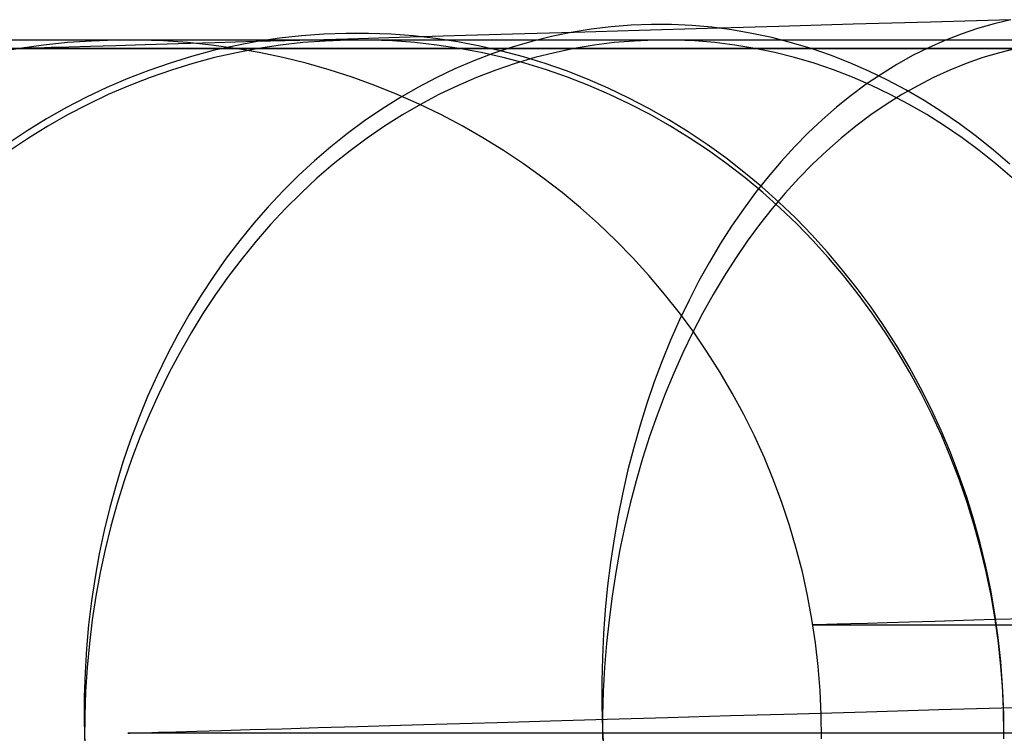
# Model space of a CAD drawing. Header units: millimetres. Extents: x 492 to 1282, y -834 to -234.
# Tile 7 of 93: x 584 to 595, y -826 to -818. Entities that reach past the tile are written whole.
import ezdxf

# ---------------------------------------------------------------- set-up
doc = ezdxf.new("R2010")
doc.units = ezdxf.units.MM
doc.layers.add('Volume$Layer 03', color=7, linetype='Continuous', true_color=0x000000)

msp = doc.modelspace()

# ---------------------------------------------------------------- linework, layer by layer
at = {"layer": 'Volume$Layer 03'}
for p, q in [((594.434, -818.065, 11.356), (593.541, -818.091, 12.345)), ((595.361, -818.038, 10.398), (594.434, -818.065, 11.356)), ((595.361, -818.038, 10.398), (595.168, -818.084, 10.203)), ((590.321, -818.185, 16.59), (589.609, -818.205, 17.716)), ((590.289, -818.186, 16.64), (590.06, -818.232, 16.489)), ((590.519, -818.148, 16.791), (590.289, -818.186, 16.64)), ((591.072, -818.163, 15.488), (590.321, -818.185, 16.59)), ((590.75, -818.121, 16.942), (590.519, -818.148, 16.791)), ((590.981, -818.102, 17.094), (590.75, -818.121, 16.942)), ((591.214, -818.094, 17.246), (590.981, -818.102, 17.094)), ((591.859, -818.14, 14.412), (591.072, -818.163, 15.488)), ((591.446, -818.095, 17.398), (591.214, -818.094, 17.246)), ((591.679, -818.106, 17.55), (591.446, -818.095, 17.398)), ((591.911, -818.126, 17.701), (591.679, -818.106, 17.55)), ((592.682, -818.116, 13.364), (591.859, -818.14, 14.412)), ((592.142, -818.156, 17.852), (591.911, -818.126, 17.701)), ((592.372, -818.196, 18.001), (592.142, -818.156, 17.852)), ((593.541, -818.091, 12.345), (592.682, -818.116, 13.364)), ((594.976, -818.139, 10.01), (594.786, -818.204, 9.818)), ((595.168, -818.084, 10.203), (594.976, -818.139, 10.01)), ((538.174, -818.272, 191), (856.174, -818.272, 191)), ((584.754, -818.284, 38), (584.476, -818.303, 38)), ((584.754, -818.284, 344), (584.476, -818.303, 344)), ((584.754, -818.284, 191), (584.476, -818.303, 191)), ((585.031, -818.274, 38), (584.754, -818.284, 38)), ((585.031, -818.274, 344), (584.754, -818.284, 344)), ((585.031, -818.274, 191), (584.754, -818.284, 191)), ((585.309, -818.274, 38), (585.031, -818.274, 38)), ((585.309, -818.274, 344), (585.031, -818.274, 344)), ((585.309, -818.274, 191), (585.031, -818.274, 191)), ((585.586, -818.283, 38), (585.309, -818.274, 38)), ((585.586, -818.283, 344), (585.309, -818.274, 344)), ((585.586, -818.283, 191), (585.309, -818.274, 191)), ((585.863, -818.302, 38), (585.586, -818.283, 38)), ((585.863, -818.302, 344), (585.586, -818.283, 344)), ((585.863, -818.302, 191), (585.586, -818.283, 191)), ((586.648, -818.291, 23.678), (586.18, -818.305, 24.926)), ((586.665, -818.291, 23.633), (586.411, -818.338, 23.532)), ((587.158, -818.277, 22.447), (586.648, -818.291, 23.678)), ((586.921, -818.253, 23.734), (586.665, -818.291, 23.633)), ((587.177, -818.224, 23.836), (586.921, -818.253, 23.734)), ((587.71, -818.261, 21.233), (587.158, -818.277, 22.447)), ((587.435, -818.206, 23.938), (587.177, -818.224, 23.836)), ((587.451, -818.284, 358.143), (587.193, -818.303, 358.245)), ((587.693, -818.196, 24.041), (587.435, -818.206, 23.938)), ((587.709, -818.274, 358.041), (587.451, -818.284, 358.143)), ((587.951, -818.197, 24.143), (587.693, -818.196, 24.041)), ((587.967, -818.274, 357.938), (587.709, -818.274, 358.041)), ((588.303, -818.243, 20.04), (587.71, -818.261, 21.233)), ((588.209, -818.207, 24.245), (587.951, -818.197, 24.143)), ((588.225, -818.283, 357.836), (587.967, -818.274, 357.938)), ((588.467, -818.226, 24.346), (588.209, -818.207, 24.245)), ((588.482, -818.302, 357.734), (588.225, -818.283, 357.836)), ((588.936, -818.225, 18.867), (588.303, -818.243, 20.04)), ((588.724, -818.256, 24.448), (588.467, -818.226, 24.346)), ((588.98, -818.295, 24.549), (588.724, -818.256, 24.448)), ((589.609, -818.205, 17.716), (588.936, -818.225, 18.867)), ((589.234, -818.343, 24.649), (588.98, -818.295, 24.549)), ((589.833, -818.289, 16.34), (589.607, -818.354, 16.192)), ((590.06, -818.232, 16.489), (589.833, -818.289, 16.34)), ((591.016, -818.284, 365.024), (590.784, -818.303, 365.176)), ((591.249, -818.274, 364.872), (591.016, -818.284, 365.024)), ((591.481, -818.274, 364.72), (591.249, -818.274, 364.872)), ((591.713, -818.283, 364.569), (591.481, -818.274, 364.72)), ((591.945, -818.302, 364.417), (591.713, -818.283, 364.569)), ((592.601, -818.245, 18.15), (592.372, -818.196, 18.001)), ((592.829, -818.304, 18.298), (592.601, -818.245, 18.15)), ((594.597, -818.278, 9.628), (594.411, -818.361, 9.44)), ((594.786, -818.204, 9.818), (594.597, -818.278, 9.628)), ((538.174, -818.371, 201), (856.174, -818.371, 201)), ((856.174, -818.371, 199), (538.174, -818.371, 199)), ((856.174, -818.371, 200), (538.174, -818.371, 200)), ((583.925, -818.371, 38), (583.652, -818.419, 38)), ((583.925, -818.371, 344), (583.652, -818.419, 344)), ((583.925, -818.371, 191), (583.652, -818.419, 191)), ((584.2, -818.332, 38), (583.925, -818.371, 38)), ((584.2, -818.332, 344), (583.925, -818.371, 344)), ((584.2, -818.332, 191), (583.925, -818.371, 191)), ((583.948, -818.37, 36.667), (583.925, -818.371, 38)), ((583.925, -818.371, 38), (583.925, -818.371, 344)), ((583.925, -818.371, 344), (583.948, -818.371, 345.34)), ((584.016, -818.368, 35.336), (583.948, -818.37, 36.667)), ((583.948, -818.371, 345.34), (584.017, -818.371, 346.678)), ((584.13, -818.365, 34.008), (584.016, -818.368, 35.336)), ((584.017, -818.371, 346.678), (584.131, -818.371, 348.014)), ((584.289, -818.36, 32.684), (584.13, -818.365, 34.008)), ((584.131, -818.371, 348.014), (584.291, -818.371, 349.344)), ((584.476, -818.303, 38), (584.2, -818.332, 38)), ((584.476, -818.303, 344), (584.2, -818.332, 344)), ((584.476, -818.303, 191), (584.2, -818.332, 191)), ((584.493, -818.354, 31.367), (584.289, -818.36, 32.684)), ((584.291, -818.371, 349.344), (584.496, -818.371, 350.669)), ((584.742, -818.347, 30.057), (584.493, -818.354, 31.367)), ((584.496, -818.371, 350.669), (584.746, -818.371, 351.985)), ((585.035, -818.338, 28.757), (584.742, -818.347, 30.057)), ((584.746, -818.371, 351.985), (585.041, -818.371, 353.293)), ((585.373, -818.328, 27.467), (585.035, -818.338, 28.757)), ((585.041, -818.371, 353.293), (585.381, -818.371, 354.589)), ((585.755, -818.317, 26.19), (585.373, -818.328, 27.467)), ((585.381, -818.371, 354.589), (585.764, -818.371, 355.873)), ((586.18, -818.305, 24.926), (585.755, -818.317, 26.19)), ((585.764, -818.371, 355.873), (586.192, -818.371, 357.144)), ((586.14, -818.331, 38), (585.863, -818.302, 38)), ((586.14, -818.331, 344), (585.863, -818.302, 344)), ((586.14, -818.331, 191), (585.863, -818.302, 191)), ((586.158, -818.395, 23.431), (585.908, -818.462, 23.331)), ((586.415, -818.369, 38), (586.14, -818.331, 38)), ((586.415, -818.369, 344), (586.14, -818.331, 344)), ((586.415, -818.369, 191), (586.14, -818.331, 191)), ((586.411, -818.338, 23.532), (586.158, -818.395, 23.431)), ((586.192, -818.371, 357.144), (586.662, -818.371, 358.399)), ((586.688, -818.417, 38), (586.415, -818.369, 38)), ((586.688, -818.417, 344), (586.415, -818.369, 344)), ((586.688, -818.417, 191), (586.415, -818.369, 191)), ((586.681, -818.371, 358.448), (586.426, -818.419, 358.548)), ((586.662, -818.371, 358.399), (587.175, -818.371, 359.637)), ((586.936, -818.332, 358.346), (586.681, -818.371, 358.448)), ((587.193, -818.303, 358.245), (586.936, -818.332, 358.346)), ((587.175, -818.371, 359.637), (587.73, -818.371, 360.857)), ((587.73, -818.371, 360.857), (588.326, -818.371, 362.057)), ((588.326, -818.371, 362.057), (588.963, -818.371, 363.236)), ((588.739, -818.331, 357.633), (588.482, -818.302, 357.734)), ((588.995, -818.369, 357.531), (588.739, -818.331, 357.633)), ((588.963, -818.371, 363.236), (589.639, -818.371, 364.393)), ((589.249, -818.417, 357.431), (588.995, -818.369, 357.531)), ((589.487, -818.401, 24.748), (589.234, -818.343, 24.649)), ((589.607, -818.354, 16.192), (589.384, -818.429, 16.044)), ((589.738, -818.468, 24.847), (589.487, -818.401, 24.748)), ((589.639, -818.371, 364.393), (590.355, -818.371, 365.526)), ((590.323, -818.371, 365.478), (590.094, -818.419, 365.627)), ((590.553, -818.332, 365.327), (590.323, -818.371, 365.478)), ((590.355, -818.371, 365.526), (591.109, -818.371, 366.634)), ((590.784, -818.303, 365.176), (590.553, -818.332, 365.327)), ((591.109, -818.371, 366.634), (591.901, -818.371, 367.716)), ((591.901, -818.371, 367.716), (592.728, -818.371, 368.77)), ((592.176, -818.331, 364.266), (591.945, -818.302, 364.417)), ((592.407, -818.369, 364.115), (592.176, -818.331, 364.266)), ((592.636, -818.417, 363.966), (592.407, -818.369, 364.115)), ((592.728, -818.371, 368.77), (593.592, -818.371, 369.795)), ((593.055, -818.371, 18.445), (592.829, -818.304, 18.298)), ((593.279, -818.449, 18.59), (593.055, -818.371, 18.445)), ((593.592, -818.371, 369.795), (594.49, -818.371, 370.79)), ((594.411, -818.361, 9.44), (594.227, -818.453, 9.254)), ((594.49, -818.371, 370.79), (595.421, -818.371, 371.753)), ((595.421, -818.371, 371.753), (595.228, -818.419, 371.947)), ((585.908, -818.462, 23.331), (585.66, -818.538, 23.232)), ((586.174, -818.476, 358.648), (585.923, -818.543, 358.747)), ((586.426, -818.419, 358.548), (586.174, -818.476, 358.648)), ((586.96, -818.474, 38), (586.688, -818.417, 38)), ((586.96, -818.474, 344), (586.688, -818.417, 344)), ((586.96, -818.474, 191), (586.688, -818.417, 191)), ((587.229, -818.541, 38), (586.96, -818.474, 38)), ((587.229, -818.541, 344), (586.96, -818.474, 344)), ((587.229, -818.541, 191), (586.96, -818.474, 191)), ((589.163, -818.514, 15.899), (588.945, -818.607, 15.754)), ((589.384, -818.429, 16.044), (589.163, -818.514, 15.899)), ((589.502, -818.474, 357.331), (589.249, -818.417, 357.431)), ((589.753, -818.541, 357.231), (589.502, -818.474, 357.331)), ((589.867, -818.476, 365.776), (589.641, -818.543, 365.923)), ((589.986, -818.545, 24.944), (589.738, -818.468, 24.847)), ((590.094, -818.419, 365.627), (589.867, -818.476, 365.776)), ((592.863, -818.474, 363.817), (592.636, -818.417, 363.966)), ((593.089, -818.541, 363.669), (592.863, -818.474, 363.817)), ((593.501, -818.535, 18.733), (593.279, -818.449, 18.59)), ((594.227, -818.453, 9.254), (594.046, -818.555, 9.069)), ((595.036, -818.476, 372.139), (594.845, -818.543, 372.329)), ((595.228, -818.419, 371.947), (595.036, -818.476, 372.139)), ((585.414, -818.623, 23.134), (585.172, -818.717, 23.037)), ((585.66, -818.538, 23.232), (585.414, -818.623, 23.134)), ((585.675, -818.62, 358.846), (585.429, -818.705, 358.943)), ((585.923, -818.543, 358.747), (585.675, -818.62, 358.846)), ((587.497, -818.617, 38), (587.229, -818.541, 38)), ((587.497, -818.617, 344), (587.229, -818.541, 344)), ((587.497, -818.617, 191), (587.229, -818.541, 191)), ((587.761, -818.702, 38), (587.497, -818.617, 38)), ((587.761, -818.702, 344), (587.497, -818.617, 344)), ((587.761, -818.702, 191), (587.497, -818.617, 191)), ((588.945, -818.607, 15.754), (588.73, -818.709, 15.612)), ((589.418, -818.62, 366.069), (589.197, -818.705, 366.214)), ((589.641, -818.543, 365.923), (589.418, -818.62, 366.069)), ((590.001, -818.617, 357.133), (589.753, -818.541, 357.231)), ((590.232, -818.63, 25.041), (589.986, -818.545, 24.944)), ((590.247, -818.702, 357.036), (590.001, -818.617, 357.133)), ((590.475, -818.725, 25.136), (590.232, -818.63, 25.041)), ((593.312, -818.617, 363.523), (593.089, -818.541, 363.669)), ((593.533, -818.702, 363.379), (593.312, -818.617, 363.523)), ((593.72, -818.631, 18.874), (593.501, -818.535, 18.733)), ((593.936, -818.735, 19.014), (593.72, -818.631, 18.874)), ((594.046, -818.555, 9.069), (593.867, -818.665, 8.888)), ((594.656, -818.62, 372.518), (594.469, -818.705, 372.705)), ((594.845, -818.543, 372.329), (594.656, -818.62, 372.518)), ((585.172, -818.717, 23.037), (584.932, -818.82, 22.941)), ((585.429, -818.705, 358.943), (585.186, -818.8, 359.039)), ((588.022, -818.796, 38), (587.761, -818.702, 38)), ((588.022, -818.796, 344), (587.761, -818.702, 344)), ((588.022, -818.796, 191), (587.761, -818.702, 191)), ((588.73, -818.709, 15.612), (588.518, -818.821, 15.471)), ((589.197, -818.705, 366.214), (588.978, -818.8, 366.357)), ((590.49, -818.796, 356.94), (590.247, -818.702, 357.036)), ((590.715, -818.829, 25.23), (590.475, -818.725, 25.136)), ((593.752, -818.796, 363.236), (593.533, -818.702, 363.379)), ((593.867, -818.665, 8.888), (593.691, -818.784, 8.709)), ((594.149, -818.849, 19.151), (593.936, -818.735, 19.014)), ((594.469, -818.705, 372.705), (594.285, -818.8, 372.89)), ((584.932, -818.82, 22.941), (584.696, -818.932, 22.847)), ((585.186, -818.8, 359.039), (584.947, -818.903, 359.134)), ((588.28, -818.9, 38), (588.022, -818.796, 38)), ((588.28, -818.9, 344), (588.022, -818.796, 344)), ((588.28, -818.9, 191), (588.022, -818.796, 191)), ((588.518, -818.821, 15.471), (588.309, -818.941, 15.333)), ((588.978, -818.8, 366.357), (588.762, -818.903, 366.498)), ((590.729, -818.9, 356.845), (590.49, -818.796, 356.94)), ((590.951, -818.942, 25.322), (590.715, -818.829, 25.23)), ((593.691, -818.784, 8.709), (593.518, -818.912, 8.533)), ((593.968, -818.9, 363.095), (593.752, -818.796, 363.236)), ((594.285, -818.8, 372.89), (594.103, -818.903, 373.072)), ((594.359, -818.971, 19.286), (594.149, -818.849, 19.151)), ((584.696, -818.932, 22.847), (584.464, -819.052, 22.754)), ((584.947, -818.903, 359.134), (584.711, -819.016, 359.227)), ((588.309, -818.941, 15.333), (588.104, -819.069, 15.197)), ((588.534, -819.012, 38), (588.28, -818.9, 38)), ((588.534, -819.012, 344), (588.28, -818.9, 344)), ((588.534, -819.012, 191), (588.28, -818.9, 191)), ((588.762, -818.903, 366.498), (588.55, -819.016, 366.637)), ((590.965, -819.012, 356.751), (590.729, -818.9, 356.845)), ((591.184, -819.063, 25.413), (590.951, -818.942, 25.322)), ((593.518, -818.912, 8.533), (593.349, -819.048, 8.36)), ((594.103, -818.903, 373.072), (593.923, -819.016, 373.251)), ((594.18, -819.012, 362.956), (593.968, -818.9, 363.095)), ((594.565, -819.101, 19.419), (594.359, -818.971, 19.286)), ((584.464, -819.052, 22.754), (584.236, -819.182, 22.662)), ((584.711, -819.016, 359.227), (584.478, -819.137, 359.319)), ((588.104, -819.069, 15.197), (587.903, -819.206, 15.063)), ((588.55, -819.016, 366.637), (588.341, -819.137, 366.773)), ((588.784, -819.133, 38), (588.534, -819.012, 38)), ((588.784, -819.133, 344), (588.534, -819.012, 344)), ((588.784, -819.133, 191), (588.534, -819.012, 191)), ((591.198, -819.133, 356.659), (590.965, -819.012, 356.751)), ((591.413, -819.193, 25.502), (591.184, -819.063, 25.413)), ((593.349, -819.048, 8.36), (593.183, -819.193, 8.191)), ((593.923, -819.016, 373.251), (593.746, -819.137, 373.428)), ((594.39, -819.133, 362.819), (594.18, -819.012, 362.956)), ((584.236, -819.182, 22.662), (584.013, -819.32, 22.572)), ((584.478, -819.137, 359.319), (584.25, -819.267, 359.41)), ((587.903, -819.206, 15.063), (587.706, -819.352, 14.932)), ((588.341, -819.137, 366.773), (588.135, -819.267, 366.908)), ((589.029, -819.262, 38), (588.784, -819.133, 38)), ((589.029, -819.262, 344), (588.784, -819.133, 344)), ((589.029, -819.262, 191), (588.784, -819.133, 191)), ((591.426, -819.263, 356.569), (591.198, -819.133, 356.659)), ((591.637, -819.332, 25.589), (591.413, -819.193, 25.502)), ((593.183, -819.193, 8.191), (593.021, -819.345, 8.025)), ((593.746, -819.137, 373.428), (593.573, -819.267, 373.602)), ((594.595, -819.262, 362.685), (594.39, -819.133, 362.819)), ((594.767, -819.241, 19.548), (594.565, -819.101, 19.419)), ((584.013, -819.32, 22.572), (583.793, -819.466, 22.484)), ((584.25, -819.267, 359.41), (584.026, -819.405, 359.498)), ((588.135, -819.267, 366.908), (587.934, -819.405, 367.04)), ((589.27, -819.401, 38), (589.029, -819.262, 38)), ((589.27, -819.401, 344), (589.029, -819.262, 344)), ((589.27, -819.401, 191), (589.029, -819.262, 191)), ((591.65, -819.401, 356.48), (591.426, -819.263, 356.569)), ((593.573, -819.267, 373.602), (593.403, -819.405, 373.772)), ((594.797, -819.401, 362.553), (594.595, -819.262, 362.685)), ((594.965, -819.388, 19.675), (594.767, -819.241, 19.548)), ((584.026, -819.405, 359.498), (583.807, -819.552, 359.585)), ((587.706, -819.352, 14.932), (587.514, -819.505, 14.803)), ((587.934, -819.405, 367.04), (587.736, -819.552, 367.169)), ((589.506, -819.547, 38), (589.27, -819.401, 38)), ((589.506, -819.547, 344), (589.27, -819.401, 344)), ((589.506, -819.547, 191), (589.27, -819.401, 191)), ((591.857, -819.479, 25.674), (591.637, -819.332, 25.589)), ((591.87, -819.547, 356.393), (591.65, -819.401, 356.48)), ((593.021, -819.345, 8.025), (592.863, -819.506, 7.862)), ((593.403, -819.405, 373.772), (593.236, -819.552, 373.939)), ((594.994, -819.547, 362.424), (594.797, -819.401, 362.553)), ((595.159, -819.543, 19.799), (594.965, -819.388, 19.675)), ((587.514, -819.505, 14.803), (587.326, -819.667, 14.678)), ((589.737, -819.701, 38), (589.506, -819.547, 38)), ((589.737, -819.701, 344), (589.506, -819.547, 344)), ((589.737, -819.701, 191), (589.506, -819.547, 191)), ((592.071, -819.633, 25.758), (591.857, -819.479, 25.674)), ((592.084, -819.701, 356.308), (591.87, -819.547, 356.393)), ((592.863, -819.506, 7.862), (592.709, -819.674, 7.704)), ((595.188, -819.701, 362.297), (594.994, -819.547, 362.424)), ((595.348, -819.707, 19.92), (595.159, -819.543, 19.799)), ((587.736, -819.552, 367.169), (587.543, -819.706, 367.295)), ((592.281, -819.796, 25.839), (592.071, -819.633, 25.758)), ((593.236, -819.552, 373.939), (593.073, -819.706, 374.102)), ((587.326, -819.667, 14.678), (587.143, -819.836, 14.555)), ((587.543, -819.706, 367.295), (587.355, -819.869, 367.418)), ((589.962, -819.864, 38), (589.737, -819.701, 38)), ((589.962, -819.864, 344), (589.737, -819.701, 344)), ((589.962, -819.864, 191), (589.737, -819.701, 191)), ((592.294, -819.864, 356.225), (592.084, -819.701, 356.308)), ((592.709, -819.674, 7.704), (592.559, -819.85, 7.55)), ((593.073, -819.706, 374.102), (592.914, -819.869, 374.261)), ((595.376, -819.864, 362.174), (595.188, -819.701, 362.297)), ((587.143, -819.836, 14.555), (586.965, -820.013, 14.436)), ((587.355, -819.869, 367.418), (587.171, -820.039, 367.538)), ((590.182, -820.034, 38), (589.962, -819.864, 38)), ((590.182, -820.034, 344), (589.962, -819.864, 344)), ((590.182, -820.034, 191), (589.962, -819.864, 191)), ((592.486, -819.967, 25.918), (592.281, -819.796, 25.839)), ((592.498, -820.034, 356.145), (592.294, -819.864, 356.225)), ((592.559, -819.85, 7.55), (592.414, -820.033, 7.4)), ((592.914, -819.869, 374.261), (592.758, -820.039, 374.416)), ((592.685, -820.145, 25.995), (592.486, -819.967, 25.918)), ((586.965, -820.013, 14.436), (586.793, -820.197, 14.32)), ((587.171, -820.039, 367.538), (586.993, -820.217, 367.655)), ((590.396, -820.211, 38), (590.182, -820.034, 38)), ((590.396, -820.211, 344), (590.182, -820.034, 344)), ((590.396, -820.211, 191), (590.182, -820.034, 191)), ((592.414, -820.033, 7.4), (592.274, -820.224, 7.255)), ((592.696, -820.211, 356.066), (592.498, -820.034, 356.145)), ((592.758, -820.039, 374.416), (592.608, -820.217, 374.567)), ((586.793, -820.197, 14.32), (586.626, -820.388, 14.207)), ((586.993, -820.217, 367.655), (586.82, -820.402, 367.768)), ((590.603, -820.396, 38), (590.396, -820.211, 38)), ((590.603, -820.396, 344), (590.396, -820.211, 344)), ((590.603, -820.396, 191), (590.396, -820.211, 191)), ((592.274, -820.224, 7.255), (592.138, -820.421, 7.114)), ((592.608, -820.217, 374.567), (592.461, -820.402, 374.713)), ((592.878, -820.33, 26.069), (592.685, -820.145, 25.995)), ((592.889, -820.396, 355.99), (592.696, -820.211, 356.066)), ((593.065, -820.522, 26.141), (592.878, -820.33, 26.069)), ((586.626, -820.388, 14.207), (586.464, -820.586, 14.099)), ((586.82, -820.402, 367.768), (586.652, -820.594, 367.878)), ((590.803, -820.588, 38), (590.603, -820.396, 38)), ((590.803, -820.588, 344), (590.603, -820.396, 344)), ((590.803, -820.588, 191), (590.603, -820.396, 191)), ((592.138, -820.421, 7.114), (592.008, -820.625, 6.978)), ((592.461, -820.402, 374.713), (592.319, -820.594, 374.855)), ((593.076, -820.588, 355.916), (592.889, -820.396, 355.99)), ((593.245, -820.721, 26.21), (593.065, -820.522, 26.141)), ((586.464, -820.586, 14.099), (586.309, -820.791, 13.993)), ((586.652, -820.594, 367.878), (586.49, -820.793, 367.984)), ((590.997, -820.787, 38), (590.803, -820.588, 38)), ((590.997, -820.787, 344), (590.803, -820.588, 344)), ((590.997, -820.787, 191), (590.803, -820.588, 191)), ((592.008, -820.625, 6.978), (591.882, -820.836, 6.847)), ((592.319, -820.594, 374.855), (592.183, -820.793, 374.992)), ((593.256, -820.787, 355.844), (593.076, -820.588, 355.916)), ((586.309, -820.791, 13.993), (586.16, -821.002, 13.892)), ((586.49, -820.793, 367.984), (586.333, -820.999, 368.086)), ((591.184, -820.992, 38), (590.997, -820.787, 38)), ((591.184, -820.992, 344), (590.997, -820.787, 344)), ((591.184, -820.992, 191), (590.997, -820.787, 191)), ((592.183, -820.793, 374.992), (592.051, -820.999, 375.124)), ((593.419, -820.927, 26.277), (593.245, -820.721, 26.21)), ((593.43, -820.992, 355.776), (593.256, -820.787, 355.844)), ((591.882, -820.836, 6.847), (591.762, -821.052, 6.722)), ((586.16, -821.002, 13.892), (586.017, -821.219, 13.795)), ((586.333, -820.999, 368.086), (586.183, -821.211, 368.184)), ((591.364, -821.204, 38), (591.184, -820.992, 38)), ((591.364, -821.204, 344), (591.184, -820.992, 344)), ((591.364, -821.204, 191), (591.184, -820.992, 191)), ((592.051, -820.999, 375.124), (591.924, -821.211, 375.251)), ((593.587, -821.139, 26.341), (593.419, -820.927, 26.277)), ((593.597, -821.204, 355.709), (593.43, -820.992, 355.776)), ((591.762, -821.052, 6.722), (591.648, -821.275, 6.601)), ((593.747, -821.357, 26.402), (593.587, -821.139, 26.341)), ((586.017, -821.219, 13.795), (585.88, -821.442, 13.702)), ((586.183, -821.211, 368.184), (586.039, -821.429, 368.278)), ((591.536, -821.422, 38), (591.364, -821.204, 38)), ((591.536, -821.422, 344), (591.364, -821.204, 344)), ((591.536, -821.422, 191), (591.364, -821.204, 191)), ((591.924, -821.211, 375.251), (591.802, -821.429, 375.372)), ((593.757, -821.422, 355.646), (593.597, -821.204, 355.709)), ((591.648, -821.275, 6.601), (591.539, -821.503, 6.486)), ((593.901, -821.582, 26.46), (593.747, -821.357, 26.402)), ((585.88, -821.442, 13.702), (585.75, -821.671, 13.613)), ((586.039, -821.429, 368.278), (585.902, -821.653, 368.368)), ((591.701, -821.645, 38), (591.536, -821.422, 38)), ((591.701, -821.645, 344), (591.536, -821.422, 344)), ((591.701, -821.645, 191), (591.536, -821.422, 191)), ((591.802, -821.429, 375.372), (591.686, -821.653, 375.488)), ((593.91, -821.646, 355.586), (593.757, -821.422, 355.646)), ((591.539, -821.503, 6.486), (591.435, -821.736, 6.377)), ((594.047, -821.811, 26.516), (593.901, -821.582, 26.46)), ((585.75, -821.671, 13.613), (585.627, -821.905, 13.528)), ((585.902, -821.653, 368.368), (585.771, -821.882, 368.454)), ((591.686, -821.653, 375.488), (591.575, -821.882, 375.599)), ((591.857, -821.875, 38), (591.701, -821.645, 38)), ((591.857, -821.875, 344), (591.701, -821.645, 344)), ((591.857, -821.875, 191), (591.701, -821.645, 191)), ((594.055, -821.875, 355.528), (593.91, -821.646, 355.586)), ((591.435, -821.736, 6.377), (591.338, -821.975, 6.273)), ((594.185, -822.046, 26.568), (594.047, -821.811, 26.516)), ((585.627, -821.905, 13.528), (585.51, -822.144, 13.448)), ((585.771, -821.882, 368.454), (585.647, -822.117, 368.535)), ((591.575, -821.882, 375.599), (591.47, -822.117, 375.704)), ((592.006, -822.109, 38), (591.857, -821.875, 38)), ((592.006, -822.109, 344), (591.857, -821.875, 344)), ((592.006, -822.109, 191), (591.857, -821.875, 191)), ((594.194, -822.109, 355.473), (594.055, -821.875, 355.528)), ((591.338, -821.975, 6.273), (591.246, -822.218, 6.176)), ((594.316, -822.286, 26.617), (594.185, -822.046, 26.568)), ((585.51, -822.144, 13.448), (585.401, -822.388, 13.372)), ((585.647, -822.117, 368.535), (585.53, -822.357, 368.611)), ((591.47, -822.117, 375.704), (591.371, -822.357, 375.803)), ((592.146, -822.349, 38), (592.006, -822.109, 38)), ((592.146, -822.349, 344), (592.006, -822.109, 344)), ((592.146, -822.349, 191), (592.006, -822.109, 191)), ((594.324, -822.349, 355.422), (594.194, -822.109, 355.473)), ((591.246, -822.218, 6.176), (591.161, -822.466, 6.084)), ((585.401, -822.388, 13.372), (585.299, -822.636, 13.301)), ((585.53, -822.357, 368.611), (585.419, -822.601, 368.684)), ((591.371, -822.357, 375.803), (591.278, -822.601, 375.896)), ((592.278, -822.593, 38), (592.146, -822.349, 38)), ((592.278, -822.593, 344), (592.146, -822.349, 344)), ((592.278, -822.593, 191), (592.146, -822.349, 191)), ((594.439, -822.53, 26.663), (594.316, -822.286, 26.617)), ((594.447, -822.593, 355.373), (594.324, -822.349, 355.422)), ((591.161, -822.466, 6.084), (591.082, -822.718, 5.998)), ((585.419, -822.601, 368.684), (585.316, -822.85, 368.751)), ((591.278, -822.601, 375.896), (591.191, -822.85, 375.983)), ((592.402, -822.842, 38), (592.278, -822.593, 38)), ((592.402, -822.842, 344), (592.278, -822.593, 344)), ((592.402, -822.842, 191), (592.278, -822.593, 191)), ((594.555, -822.779, 26.706), (594.439, -822.53, 26.663)), ((594.562, -822.842, 355.328), (594.447, -822.593, 355.373)), ((585.299, -822.636, 13.301), (585.204, -822.889, 13.235)), ((591.082, -822.718, 5.998), (591.009, -822.974, 5.919)), ((592.516, -823.095, 38), (592.402, -822.842, 38)), ((592.516, -823.095, 344), (592.402, -822.842, 344)), ((592.516, -823.095, 191), (592.402, -822.842, 191)), ((594.662, -823.033, 26.746), (594.555, -822.779, 26.706)), ((594.668, -823.095, 355.285), (594.562, -822.842, 355.328)), ((585.204, -822.889, 13.235), (585.117, -823.145, 13.173)), ((585.316, -822.85, 368.751), (585.22, -823.103, 368.813)), ((591.191, -822.85, 375.983), (591.11, -823.103, 376.064)), ((591.009, -822.974, 5.919), (590.943, -823.233, 5.845)), ((594.761, -823.29, 26.782), (594.662, -823.033, 26.746)), ((585.117, -823.145, 13.173), (585.037, -823.405, 13.117)), ((585.22, -823.103, 368.813), (585.132, -823.36, 368.871)), ((591.11, -823.103, 376.064), (591.036, -823.36, 376.139)), ((592.622, -823.352, 38), (592.516, -823.095, 38)), ((592.622, -823.352, 344), (592.516, -823.095, 344)), ((592.622, -823.352, 191), (592.516, -823.095, 191)), ((594.767, -823.352, 355.246), (594.668, -823.095, 355.285)), ((590.943, -823.233, 5.845), (590.883, -823.496, 5.779)), ((594.851, -823.55, 26.815), (594.761, -823.29, 26.782)), ((585.037, -823.405, 13.117), (584.965, -823.668, 13.065)), ((585.132, -823.36, 368.871), (585.051, -823.621, 368.924)), ((591.036, -823.36, 376.139), (590.967, -823.621, 376.207)), ((592.719, -823.612, 38), (592.622, -823.352, 38)), ((592.719, -823.612, 344), (592.622, -823.352, 344)), ((592.719, -823.612, 191), (592.622, -823.352, 191)), ((594.857, -823.612, 355.211), (594.767, -823.352, 355.246)), ((590.883, -823.496, 5.779), (590.829, -823.762, 5.718)), ((585.051, -823.621, 368.924), (584.978, -823.884, 368.972)), ((590.967, -823.621, 376.207), (590.906, -823.884, 376.269)), ((592.807, -823.875, 38), (592.719, -823.612, 38)), ((592.807, -823.875, 344), (592.719, -823.612, 344)), ((592.807, -823.875, 191), (592.719, -823.612, 191)), ((594.933, -823.814, 26.845), (594.851, -823.55, 26.815)), ((594.938, -823.875, 355.178), (594.857, -823.612, 355.211)), ((584.965, -823.668, 13.065), (584.9, -823.934, 13.018)), ((590.829, -823.762, 5.718), (590.782, -824.03, 5.664)), ((595.007, -824.08, 26.871), (594.933, -823.814, 26.845)), ((584.9, -823.934, 13.018), (584.844, -824.203, 12.976)), ((584.978, -823.884, 368.972), (584.913, -824.151, 369.015)), ((590.906, -823.884, 376.269), (590.85, -824.151, 376.324)), ((592.885, -824.142, 38), (592.807, -823.875, 38)), ((592.885, -824.142, 344), (592.807, -823.875, 344)), ((592.885, -824.142, 191), (592.807, -823.875, 191)), ((595.011, -824.142, 355.149), (594.938, -823.875, 355.178)), ((590.782, -824.03, 5.664), (590.742, -824.301, 5.617)), ((595.072, -824.349, 26.894), (595.007, -824.08, 26.871)), ((584.844, -824.203, 12.976), (584.795, -824.474, 12.94)), ((584.913, -824.151, 369.015), (584.855, -824.42, 369.053)), ((590.85, -824.151, 376.324), (590.801, -824.42, 376.373)), ((592.955, -824.411, 38), (592.885, -824.142, 38)), ((592.955, -824.411, 344), (592.885, -824.142, 344)), ((592.955, -824.411, 191), (592.885, -824.142, 191)), ((595.076, -824.411, 355.124), (595.011, -824.142, 355.149)), ((590.742, -824.301, 5.617), (590.708, -824.573, 5.576)), ((584.855, -824.42, 369.053), (584.805, -824.691, 369.085)), ((590.801, -824.42, 376.373), (590.759, -824.691, 376.415)), ((593.015, -824.682, 38), (592.955, -824.411, 38)), ((593.015, -824.682, 344), (592.955, -824.411, 344)), ((593.015, -824.682, 191), (592.955, -824.411, 191)), ((595.128, -824.62, 26.913), (595.072, -824.349, 26.894)), ((595.132, -824.682, 355.102), (595.076, -824.411, 355.124)), ((584.795, -824.474, 12.94), (584.754, -824.746, 12.908)), ((590.708, -824.573, 5.576), (590.681, -824.848, 5.542)), ((595.175, -824.894, 26.929), (595.128, -824.62, 26.913)), ((584.754, -824.746, 12.908), (584.721, -825.021, 12.882)), ((584.805, -824.691, 369.085), (584.763, -824.964, 369.113)), ((590.759, -824.691, 376.415), (590.724, -824.964, 376.451)), ((593.065, -824.955, 38), (593.015, -824.682, 38)), ((593.065, -824.955, 344), (593.015, -824.682, 344)), ((593.065, -824.955, 191), (593.015, -824.682, 191)), ((595.179, -824.955, 355.083), (595.132, -824.682, 355.102)), ((590.681, -824.848, 5.542), (590.661, -825.123, 5.515)), ((584.763, -824.964, 369.113), (584.729, -825.239, 369.135)), ((590.724, -824.964, 376.451), (590.695, -825.239, 376.479)), ((593.106, -825.229, 38), (593.065, -824.955, 38)), ((593.106, -825.229, 344), (593.065, -824.955, 344)), ((593.106, -825.229, 191), (593.065, -824.955, 191)), ((593.931, -824.998, 30.881), (593.705, -825.005, 31.883)), ((594.191, -824.991, 29.888), (593.931, -824.998, 30.881)), ((594.485, -824.982, 28.904), (594.191, -824.991, 29.888)), ((594.812, -824.973, 27.931), (594.485, -824.982, 28.904)), ((595.172, -824.962, 26.97), (594.812, -824.973, 27.931)), ((595.565, -824.951, 26.021), (595.172, -824.962, 26.97)), ((595.214, -825.168, 26.941), (595.175, -824.894, 26.929)), ((595.217, -825.23, 355.068), (595.179, -824.955, 355.083)), ((584.721, -825.021, 12.882), (584.696, -825.297, 12.861)), ((593.094, -825.023, 36.973), (593.076, -825.023, 38)), ((593.076, -825.023, 38), (593.076, -825.023, 344)), ((593.076, -825.023, 344), (593.094, -825.023, 345.028)), ((593.146, -825.021, 35.948), (593.094, -825.023, 36.973)), ((593.094, -825.023, 345.028), (593.147, -825.023, 346.054)), ((593.234, -825.019, 34.925), (593.146, -825.021, 35.948)), ((593.147, -825.023, 346.054), (593.234, -825.023, 347.078)), ((593.356, -825.015, 33.906), (593.234, -825.019, 34.925)), ((593.234, -825.023, 347.078), (593.357, -825.023, 348.098)), ((593.513, -825.011, 32.891), (593.356, -825.015, 33.906)), ((593.357, -825.023, 348.098), (593.514, -825.023, 349.114)), ((593.705, -825.005, 31.883), (593.513, -825.011, 32.891)), ((593.514, -825.023, 349.114), (593.706, -825.023, 350.124)), ((593.706, -825.023, 350.124), (593.932, -825.023, 351.126)), ((593.932, -825.023, 351.126), (594.192, -825.023, 352.12)), ((594.192, -825.023, 352.12), (594.487, -825.023, 353.105)), ((594.487, -825.023, 353.105), (594.814, -825.023, 354.079)), ((594.814, -825.023, 354.079), (595.175, -825.023, 355.042)), ((595.175, -825.023, 355.042), (595.568, -825.023, 355.991)), ((590.661, -825.123, 5.515), (590.648, -825.4, 5.494)), ((593.138, -825.505, 38), (593.106, -825.229, 38)), ((593.138, -825.505, 344), (593.106, -825.229, 344)), ((593.138, -825.505, 191), (593.106, -825.229, 191)), ((595.244, -825.444, 26.95), (595.214, -825.168, 26.941)), ((595.246, -825.505, 355.057), (595.217, -825.23, 355.068)), ((584.696, -825.297, 12.861), (584.679, -825.573, 12.845)), ((584.729, -825.239, 369.135), (584.703, -825.514, 369.152)), ((590.695, -825.239, 376.479), (590.673, -825.514, 376.501)), ((590.648, -825.4, 5.494), (590.642, -825.677, 5.481)), ((595.265, -825.721, 26.955), (595.244, -825.444, 26.95)), ((584.703, -825.514, 369.152), (584.685, -825.791, 369.164)), ((590.673, -825.514, 376.501), (590.658, -825.791, 376.517)), ((593.159, -825.782, 38), (593.138, -825.505, 38)), ((593.159, -825.782, 344), (593.138, -825.505, 344)), ((593.159, -825.782, 191), (593.138, -825.505, 191)), ((595.266, -825.782, 355.049), (595.246, -825.505, 355.057)), ((584.679, -825.573, 12.845), (584.67, -825.851, 12.834)), ((590.642, -825.677, 5.481), (590.642, -825.955, 5.474)), ((584.685, -825.791, 369.164), (584.675, -826.069, 369.17)), ((590.658, -825.791, 376.517), (590.649, -826.069, 376.525)), ((593.172, -826.06, 38), (593.159, -825.782, 38)), ((593.172, -826.06, 344), (593.159, -825.782, 344)), ((593.172, -826.06, 191), (593.159, -825.782, 191)), ((595.276, -825.999, 26.957), (595.265, -825.721, 26.955)), ((595.278, -826.06, 355.044), (595.266, -825.782, 355.049)), ((584.67, -825.851, 12.834), (584.67, -826.128, 12.829)), ((590.642, -825.955, 5.474), (590.649, -826.232, 5.474)), ((592.893, -826.048, 15.039), (593.694, -826.025, 14.019)), ((593.694, -826.025, 14.019), (594.529, -826, 13.026)), ((594.529, -826, 13.026), (595.398, -825.975, 12.063)), ((595.279, -826.276, 26.955), (595.276, -825.999, 26.957)), ((584.67, -826.128, 12.829), (584.677, -826.406, 12.829)), ((584.675, -826.069, 369.17), (584.673, -826.346, 369.171)), ((589.433, -826.149, 20.518), (590.049, -826.131, 19.376)), ((590.049, -826.131, 19.376), (590.704, -826.112, 18.256)), ((590.649, -826.069, 376.525), (590.648, -826.346, 376.527)), ((590.704, -826.112, 18.256), (591.397, -826.091, 17.159)), ((591.397, -826.091, 17.159), (592.127, -826.07, 16.086)), ((592.127, -826.07, 16.086), (592.893, -826.048, 15.039)), ((593.174, -826.337, 38), (593.172, -826.06, 38)), ((593.174, -826.337, 344), (593.172, -826.06, 344)), ((593.174, -826.337, 191), (593.172, -826.06, 191)), ((595.28, -826.337, 355.043), (595.278, -826.06, 355.044)), ((585.727, -826.256, 31.543), (585.969, -826.249, 30.269)), ((585.969, -826.249, 30.269), (586.254, -826.241, 29.003)), ((586.254, -826.241, 29.003), (586.583, -826.231, 27.748)), ((586.583, -826.231, 27.748), (586.954, -826.221, 26.504)), ((586.954, -826.221, 26.504), (587.368, -826.209, 25.275)), ((587.368, -826.209, 25.275), (587.823, -826.195, 24.06)), ((587.823, -826.195, 24.06), (588.319, -826.181, 22.861)), ((588.319, -826.181, 22.861), (588.856, -826.165, 21.68)), ((588.856, -826.165, 21.68), (589.433, -826.149, 20.518)), ((590.649, -826.232, 5.474), (590.663, -826.51, 5.481)), ((585.197, -826.272, 345.297), (585.174, -826.272, 344)), ((585.174, -826.272, 344), (585.174, -826.272, 38)), ((585.174, -826.272, 38), (585.197, -826.272, 36.703)), ((585.197, -826.272, 36.703), (585.263, -826.27, 35.407)), ((585.263, -826.272, 346.593), (585.197, -826.272, 345.297)), ((585.263, -826.27, 35.407), (585.374, -826.267, 34.114)), ((585.374, -826.272, 347.886), (585.263, -826.272, 346.593)), ((585.374, -826.267, 34.114), (585.528, -826.262, 32.826)), ((585.528, -826.272, 349.174), (585.374, -826.272, 347.886)), ((585.528, -826.262, 32.826), (585.727, -826.256, 31.543)), ((585.727, -826.272, 350.457), (585.528, -826.272, 349.174)), ((585.969, -826.272, 351.731), (585.727, -826.272, 350.457)), ((586.255, -826.272, 352.997), (585.969, -826.272, 351.731)), ((586.584, -826.272, 354.252), (586.255, -826.272, 352.997)), ((586.955, -826.272, 355.496), (586.584, -826.272, 354.252)), ((587.369, -826.272, 356.725), (586.955, -826.272, 355.496)), ((587.824, -826.272, 357.94), (587.369, -826.272, 356.725)), ((588.32, -826.272, 359.139), (587.824, -826.272, 357.94)), ((588.858, -826.272, 360.32), (588.32, -826.272, 359.139)), ((589.435, -826.272, 361.482), (588.858, -826.272, 360.32)), ((590.051, -826.272, 362.624), (589.435, -826.272, 361.482)), ((590.707, -826.272, 363.744), (590.051, -826.272, 362.624)), ((591.4, -826.272, 364.841), (590.707, -826.272, 363.744)), ((592.13, -826.272, 365.914), (591.4, -826.272, 364.841)), ((592.896, -826.272, 366.961), (592.13, -826.272, 365.914)), ((593.697, -826.272, 367.981), (592.896, -826.272, 366.961)), ((594.533, -826.272, 368.974), (593.697, -826.272, 367.981)), ((595.403, -826.272, 369.937), (594.533, -826.272, 368.974))]:
    msp.add_line(p, q, dxfattribs=at)

doc.saveas('drawing.dxf')
